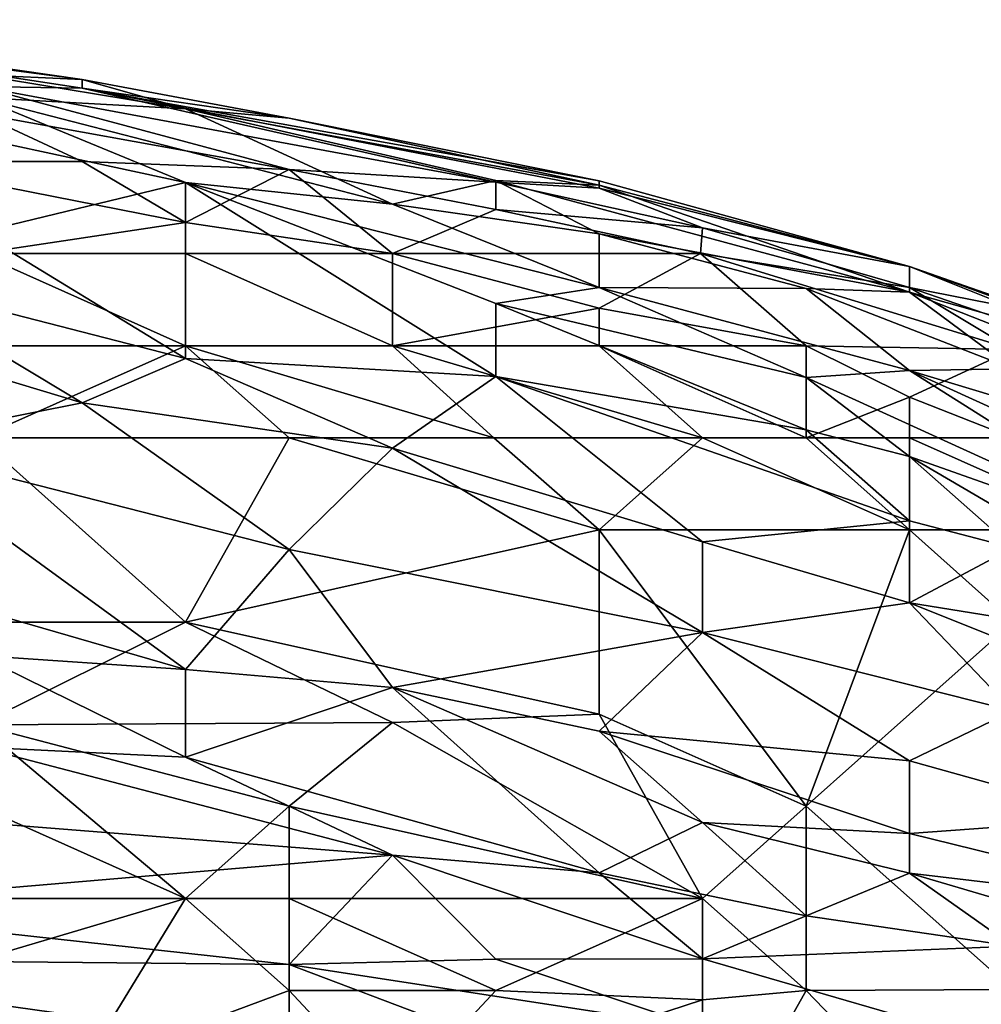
# Model space of a CAD drawing. Extents: x -1.05 to 1.05, y -0.36 to 0.36.
# Tile 199 of 226: x 0.7396 to 0.7931, y 0.2906 to 0.3455. Entities that reach past the tile are written whole.
import ezdxf

# ---------------------------------------------------------------- set-up
doc = ezdxf.new("R2010")
doc.units = 0

msp = doc.modelspace()

# ---------------------------------------------------------------- linework, layer by layer
for points in [[(0.720005, 0.345499, 0.799772), (0.720005, 0.345198, 0.809601), (0.743042, 0.342164, 0.799772)], [(0.720005, 0.345499, 0.799772), (0.743042, 0.342164, 0.799772), (0.737283, 0.342427, 0.789942)], [(0.720005, 0.345198, 0.809601), (0.743042, 0.341676, 0.809601), (0.743042, 0.342164, 0.799772)], [(0.737283, 0.341776, 0.814516), (0.743042, 0.341676, 0.809601), (0.720005, 0.345198, 0.809601)], [(0.737283, 0.342427, 0.789942), (0.743042, 0.342164, 0.799772), (0.748802, 0.340526, 0.789942)], [(0.737283, 0.342427, 0.789942), (0.748802, 0.340526, 0.789942), (0.737283, 0.341157, 0.780112)], [(0.743042, 0.342164, 0.799772), (0.743042, 0.341676, 0.809601), (0.754561, 0.340019, 0.804687)], [(0.743042, 0.342164, 0.799772), (0.754561, 0.340019, 0.804687), (0.748802, 0.340526, 0.789942)], [(0.737283, 0.341776, 0.814516), (0.754561, 0.337146, 0.819431), (0.766079, 0.336447, 0.814516)], [(0.766079, 0.336447, 0.814516), (0.743042, 0.341676, 0.809601), (0.737283, 0.341776, 0.814516)], [(0.737283, 0.340273, 0.819431), (0.754561, 0.337146, 0.819431), (0.737283, 0.341776, 0.814516)], [(0.766079, 0.336447, 0.814516), (0.771839, 0.336115, 0.809601), (0.743042, 0.341676, 0.809601)], [(0.743042, 0.341676, 0.809601), (0.771839, 0.336115, 0.809601), (0.771839, 0.33652, 0.804687)], [(0.754561, 0.340019, 0.804687), (0.743042, 0.341676, 0.809601), (0.771839, 0.33652, 0.804687)], [(0.731524, 0.340142, 0.770282), (0.737283, 0.341157, 0.780112), (0.748802, 0.336424, 0.765368)], [(0.76032, 0.335223, 0.770282), (0.748802, 0.336424, 0.765368), (0.737283, 0.341157, 0.780112)], [(0.737283, 0.341157, 0.780112), (0.748802, 0.340526, 0.789942), (0.76032, 0.335223, 0.770282)], [(0.743042, 0.337601, 0.82216), (0.737283, 0.340273, 0.819431), (0.731524, 0.337601, 0.824475)], [(0.737283, 0.340273, 0.819431), (0.743042, 0.337601, 0.82216), (0.754561, 0.337146, 0.819431)], [(0.748802, 0.340526, 0.789942), (0.754561, 0.340019, 0.804687), (0.771839, 0.336285, 0.794857)], [(0.748802, 0.340526, 0.789942), (0.771839, 0.336285, 0.794857), (0.766079, 0.336534, 0.785027)], [(0.766079, 0.336534, 0.785027), (0.76032, 0.335223, 0.770282), (0.748802, 0.340526, 0.789942)], [(0.731524, 0.340142, 0.770282), (0.748802, 0.336424, 0.765368), (0.737283, 0.333649, 0.745708)], [(0.754561, 0.340019, 0.804687), (0.771839, 0.33652, 0.804687), (0.771839, 0.336285, 0.794857)], [(0.748802, 0.334196, 0.824346), (0.731524, 0.337601, 0.824475), (0.737283, 0.332468, 0.825892)], [(0.748802, 0.334196, 0.824346), (0.743042, 0.337601, 0.82216), (0.731524, 0.337601, 0.824475)], [(0.754561, 0.337146, 0.819431), (0.743042, 0.337601, 0.82216), (0.748802, 0.334196, 0.824346)], [(0.76032, 0.332468, 0.82426), (0.754561, 0.337146, 0.819431), (0.748802, 0.334196, 0.824346)], [(0.754561, 0.337146, 0.819431), (0.76032, 0.332468, 0.82426), (0.766079, 0.334929, 0.819431)], [(0.754561, 0.337146, 0.819431), (0.766079, 0.334929, 0.819431), (0.766079, 0.336447, 0.814516)], [(0.748802, 0.336424, 0.765368), (0.748802, 0.326622, 0.721134), (0.737283, 0.333649, 0.745708)], [(0.748802, 0.336424, 0.765368), (0.76032, 0.335223, 0.770282), (0.771839, 0.330577, 0.760453)], [(0.771839, 0.330577, 0.760453), (0.766079, 0.329679, 0.750623), (0.748802, 0.336424, 0.765368)], [(0.748802, 0.336424, 0.765368), (0.766079, 0.329679, 0.750623), (0.766079, 0.325624, 0.730963)], [(0.748802, 0.326622, 0.721134), (0.748802, 0.336424, 0.765368), (0.766079, 0.325624, 0.730963)], [(0.76032, 0.335223, 0.770282), (0.766079, 0.336534, 0.785027), (0.771839, 0.33356, 0.775197)], [(0.789116, 0.330322, 0.785027), (0.766079, 0.336534, 0.785027), (0.771839, 0.336285, 0.794857)], [(0.771839, 0.33356, 0.775197), (0.766079, 0.336534, 0.785027), (0.789116, 0.330322, 0.785027)], [(0.766079, 0.336447, 0.814516), (0.766079, 0.334929, 0.819431), (0.777598, 0.333909, 0.814516)], [(0.766079, 0.336447, 0.814516), (0.777598, 0.333909, 0.814516), (0.771839, 0.336115, 0.809601)], [(0.771839, 0.33652, 0.804687), (0.771839, 0.336115, 0.809601), (0.789116, 0.331755, 0.804687)], [(0.789116, 0.331756, 0.799772), (0.771839, 0.33652, 0.804687), (0.789116, 0.331755, 0.804687)], [(0.771839, 0.336285, 0.794857), (0.771839, 0.33652, 0.804687), (0.789116, 0.331756, 0.799772)], [(0.771839, 0.336285, 0.794857), (0.789116, 0.331756, 0.799772), (0.789116, 0.330322, 0.785027)], [(0.771839, 0.336115, 0.809601), (0.777598, 0.333909, 0.814516), (0.789116, 0.331755, 0.804687)], [(0.76032, 0.335223, 0.770282), (0.771839, 0.33356, 0.775197), (0.771839, 0.330577, 0.760453)], [(0.76032, 0.332468, 0.82426), (0.777473, 0.332468, 0.819431), (0.766079, 0.334929, 0.819431)], [(0.777473, 0.332468, 0.819431), (0.777598, 0.333909, 0.814516), (0.766079, 0.334929, 0.819431)], [(0.737283, 0.332468, 0.825892), (0.748802, 0.332468, 0.82536), (0.748802, 0.334196, 0.824346)], [(0.748802, 0.334196, 0.824346), (0.748802, 0.332468, 0.82536), (0.76032, 0.332468, 0.82426)], [(0.731524, 0.331064, 0.730963), (0.737283, 0.333649, 0.745708), (0.748802, 0.326622, 0.721134)], [(0.777598, 0.333909, 0.814516), (0.777473, 0.332468, 0.819431), (0.789116, 0.330571, 0.814516)], [(0.777598, 0.333909, 0.814516), (0.789116, 0.330571, 0.814516), (0.789116, 0.331755, 0.804687)], [(0.783357, 0.330515, 0.775197), (0.771839, 0.33356, 0.775197), (0.789116, 0.330322, 0.785027)], [(0.783357, 0.330515, 0.775197), (0.771839, 0.330577, 0.760453), (0.771839, 0.33356, 0.775197)], [(0.748802, 0.327335, 0.825318), (0.748802, 0.332468, 0.82536), (0.737283, 0.332468, 0.825892)], [(0.737283, 0.327335, 0.82507), (0.748802, 0.327335, 0.825318), (0.737283, 0.332468, 0.825892)], [(0.76032, 0.327335, 0.825561), (0.748802, 0.332468, 0.82536), (0.748802, 0.327335, 0.825318)], [(0.76032, 0.332468, 0.82426), (0.748802, 0.332468, 0.82536), (0.76032, 0.327335, 0.825561)], [(0.777473, 0.332468, 0.819431), (0.76032, 0.332468, 0.82426), (0.771839, 0.329424, 0.824346)], [(0.76032, 0.332468, 0.82426), (0.76032, 0.327335, 0.825561), (0.771839, 0.329424, 0.824346)], [(0.771839, 0.329424, 0.824346), (0.783357, 0.327335, 0.824031), (0.777473, 0.332468, 0.819431)], [(0.777473, 0.332468, 0.819431), (0.783357, 0.327335, 0.824031), (0.794876, 0.327128, 0.819431)], [(0.777473, 0.332468, 0.819431), (0.794876, 0.327128, 0.819431), (0.789116, 0.330571, 0.814516)], [(0.789116, 0.331756, 0.799772), (0.806394, 0.325448, 0.794857), (0.789116, 0.330322, 0.785027)], [(0.806394, 0.325448, 0.794857), (0.789116, 0.331756, 0.799772), (0.806394, 0.325702, 0.804687)], [(0.789116, 0.331755, 0.804687), (0.806394, 0.325702, 0.804687), (0.789116, 0.331756, 0.799772)], [(0.789116, 0.331755, 0.804687), (0.789116, 0.330571, 0.814516), (0.794876, 0.329445, 0.809601)], [(0.789116, 0.331755, 0.804687), (0.794876, 0.329445, 0.809601), (0.806394, 0.325702, 0.804687)], [(0.720005, 0.331088, 0.726049), (0.731524, 0.331064, 0.730963), (0.743042, 0.324154, 0.706389)], [(0.731524, 0.321872, 0.691644), (0.720005, 0.331088, 0.726049), (0.743042, 0.324154, 0.706389)], [(0.743042, 0.324154, 0.706389), (0.731524, 0.331064, 0.730963), (0.748802, 0.326622, 0.721134)], [(0.771839, 0.330577, 0.760453), (0.783357, 0.325569, 0.750623), (0.766079, 0.329679, 0.750623)], [(0.771839, 0.330577, 0.760453), (0.783357, 0.330515, 0.775197), (0.789116, 0.325952, 0.760453)], [(0.789116, 0.325952, 0.760453), (0.783357, 0.325569, 0.750623), (0.771839, 0.330577, 0.760453)], [(0.783357, 0.330515, 0.775197), (0.789116, 0.330322, 0.785027), (0.794876, 0.326041, 0.770282)], [(0.789116, 0.325952, 0.760453), (0.783357, 0.330515, 0.775197), (0.794876, 0.326041, 0.770282)], [(0.794876, 0.327128, 0.819431), (0.800635, 0.326605, 0.814516), (0.789116, 0.330571, 0.814516)], [(0.789116, 0.330571, 0.814516), (0.800635, 0.326605, 0.814516), (0.794876, 0.329445, 0.809601)], [(0.806394, 0.325448, 0.794857), (0.800635, 0.325787, 0.780112), (0.789116, 0.330322, 0.785027)], [(0.789116, 0.330322, 0.785027), (0.800635, 0.325787, 0.780112), (0.794876, 0.326041, 0.770282)], [(0.76032, 0.327335, 0.825561), (0.771839, 0.327335, 0.825378), (0.771839, 0.329424, 0.824346)], [(0.783357, 0.322651, 0.735878), (0.766079, 0.329679, 0.750623), (0.783357, 0.325569, 0.750623)], [(0.766079, 0.325624, 0.730963), (0.766079, 0.329679, 0.750623), (0.783357, 0.322651, 0.735878)], [(0.783357, 0.327335, 0.824031), (0.771839, 0.329424, 0.824346), (0.771839, 0.327335, 0.825378)], [(0.737283, 0.322202, 0.823148), (0.748802, 0.327335, 0.825318), (0.737283, 0.327335, 0.82507)], [(0.754561, 0.322202, 0.823605), (0.748802, 0.327335, 0.825318), (0.737283, 0.322202, 0.823148)], [(0.76032, 0.327335, 0.825561), (0.748802, 0.327335, 0.825318), (0.765961, 0.322202, 0.824346)], [(0.765961, 0.322202, 0.824346), (0.748802, 0.327335, 0.825318), (0.754561, 0.322202, 0.823605)], [(0.777598, 0.322202, 0.825193), (0.771839, 0.327335, 0.825378), (0.76032, 0.327335, 0.825561)], [(0.765961, 0.322202, 0.824346), (0.777598, 0.322202, 0.825193), (0.76032, 0.327335, 0.825561)], [(0.783357, 0.322202, 0.825422), (0.771839, 0.327335, 0.825378), (0.777598, 0.322202, 0.825193)], [(0.783357, 0.327335, 0.824031), (0.771839, 0.327335, 0.825378), (0.783357, 0.322202, 0.825422)], [(0.783357, 0.327335, 0.824031), (0.783357, 0.322202, 0.825422), (0.789116, 0.324458, 0.824346)], [(0.794876, 0.327128, 0.819431), (0.783357, 0.327335, 0.824031), (0.789116, 0.324458, 0.824346)], [(0.789116, 0.324458, 0.824346), (0.794876, 0.322202, 0.824749), (0.794876, 0.327128, 0.819431)], [(0.748802, 0.326622, 0.721134), (0.76032, 0.321625, 0.706389), (0.743042, 0.324154, 0.706389)], [(0.748802, 0.326622, 0.721134), (0.766079, 0.325624, 0.730963), (0.76032, 0.321625, 0.706389)], [(0.783357, 0.325569, 0.750623), (0.789116, 0.325952, 0.760453), (0.806394, 0.315057, 0.730963)], [(0.794876, 0.326041, 0.770282), (0.812153, 0.319004, 0.765368), (0.789116, 0.325952, 0.760453)], [(0.812153, 0.319004, 0.765368), (0.812153, 0.315479, 0.745708), (0.789116, 0.325952, 0.760453)], [(0.812153, 0.315479, 0.745708), (0.806394, 0.315057, 0.730963), (0.789116, 0.325952, 0.760453)], [(0.76032, 0.321625, 0.706389), (0.766079, 0.325624, 0.730963), (0.777598, 0.316402, 0.696559)], [(0.766079, 0.325624, 0.730963), (0.783357, 0.322651, 0.735878), (0.789116, 0.31758, 0.716219)], [(0.766079, 0.325624, 0.730963), (0.789116, 0.31758, 0.716219), (0.777598, 0.316402, 0.696559)], [(0.806394, 0.315057, 0.730963), (0.789116, 0.321163, 0.735878), (0.783357, 0.325569, 0.750623)], [(0.789116, 0.321163, 0.735878), (0.783357, 0.322651, 0.735878), (0.783357, 0.325569, 0.750623)], [(0.783357, 0.322202, 0.825422), (0.789116, 0.322202, 0.82531), (0.789116, 0.324458, 0.824346)], [(0.789116, 0.324458, 0.824346), (0.789116, 0.322202, 0.82531), (0.794876, 0.322202, 0.824749)], [(0.731524, 0.321872, 0.691644), (0.743042, 0.324154, 0.706389), (0.754561, 0.315984, 0.6769)], [(0.76032, 0.321625, 0.706389), (0.754561, 0.315984, 0.6769), (0.743042, 0.324154, 0.706389)], [(0.789116, 0.321163, 0.735878), (0.789116, 0.31758, 0.716219), (0.783357, 0.322651, 0.735878)], [(0.748802, 0.311935, 0.817838), (0.737283, 0.322202, 0.823148), (0.720005, 0.311935, 0.819198)], [(0.748802, 0.311935, 0.817838), (0.754561, 0.322202, 0.823605), (0.737283, 0.322202, 0.823148)], [(0.771839, 0.317069, 0.822072), (0.754561, 0.322202, 0.823605), (0.748802, 0.311935, 0.817838)], [(0.754561, 0.322202, 0.823605), (0.771839, 0.317069, 0.822072), (0.765961, 0.322202, 0.824346)], [(0.777598, 0.322202, 0.825193), (0.765961, 0.322202, 0.824346), (0.771839, 0.317069, 0.822072)], [(0.789116, 0.317069, 0.824455), (0.777598, 0.322202, 0.825193), (0.771839, 0.317069, 0.822072)], [(0.783357, 0.322202, 0.825422), (0.777598, 0.322202, 0.825193), (0.789116, 0.317069, 0.824455)], [(0.783357, 0.322202, 0.825422), (0.789116, 0.317069, 0.824455), (0.789116, 0.322202, 0.82531)], [(0.800635, 0.317069, 0.825333), (0.794876, 0.322202, 0.824749), (0.789116, 0.322202, 0.82531)], [(0.789116, 0.317069, 0.824455), (0.800635, 0.317069, 0.825333), (0.789116, 0.322202, 0.82531)], [(0.725765, 0.315953, 0.66707), (0.731524, 0.321872, 0.691644), (0.748802, 0.309293, 0.647411)], [(0.731524, 0.321872, 0.691644), (0.754561, 0.315984, 0.6769), (0.748802, 0.309293, 0.647411)], [(0.76032, 0.321625, 0.706389), (0.777598, 0.311349, 0.671985), (0.754561, 0.315984, 0.6769)], [(0.777598, 0.311349, 0.671985), (0.76032, 0.321625, 0.706389), (0.777598, 0.316402, 0.696559)], [(0.800635, 0.314425, 0.716219), (0.794876, 0.316063, 0.716219), (0.789116, 0.321163, 0.735878)], [(0.789116, 0.321163, 0.735878), (0.794876, 0.316063, 0.716219), (0.789116, 0.31758, 0.716219)], [(0.806394, 0.315057, 0.730963), (0.800635, 0.314425, 0.716219), (0.789116, 0.321163, 0.735878)], [(0.789116, 0.31758, 0.716219), (0.789116, 0.313011, 0.691644), (0.777598, 0.316402, 0.696559)], [(0.789116, 0.31758, 0.716219), (0.794876, 0.316063, 0.716219), (0.789116, 0.313011, 0.691644)], [(0.771839, 0.306802, 0.815575), (0.771839, 0.317069, 0.822072), (0.748802, 0.311935, 0.817838)], [(0.783357, 0.301669, 0.814016), (0.789116, 0.317069, 0.824455), (0.771839, 0.317069, 0.822072)], [(0.783357, 0.301669, 0.814016), (0.771839, 0.317069, 0.822072), (0.771839, 0.306802, 0.815575)], [(0.783357, 0.301669, 0.814016), (0.794876, 0.311935, 0.822752), (0.789116, 0.317069, 0.824455)], [(0.789116, 0.317069, 0.824455), (0.794876, 0.311935, 0.822752), (0.800635, 0.317069, 0.825333)], [(0.777598, 0.311349, 0.671985), (0.777598, 0.316402, 0.696559), (0.789116, 0.313011, 0.691644)], [(0.789116, 0.313011, 0.691644), (0.794876, 0.316063, 0.716219), (0.800635, 0.311155, 0.696559)], [(0.748802, 0.309293, 0.647411), (0.737283, 0.310063, 0.647411), (0.725765, 0.315953, 0.66707)], [(0.748802, 0.309293, 0.647411), (0.754561, 0.315984, 0.6769), (0.76032, 0.308298, 0.647411)], [(0.754561, 0.315984, 0.6769), (0.777598, 0.311349, 0.671985), (0.76032, 0.308298, 0.647411)], [(0.789116, 0.313011, 0.691644), (0.794876, 0.30698, 0.66707), (0.777598, 0.311349, 0.671985)], [(0.800635, 0.311155, 0.696559), (0.812153, 0.303782, 0.671985), (0.789116, 0.313011, 0.691644)], [(0.812153, 0.303782, 0.671985), (0.794876, 0.30698, 0.66707), (0.789116, 0.313011, 0.691644)], [(0.737283, 0.306202, 0.814516), (0.748802, 0.311935, 0.817838), (0.720005, 0.311935, 0.819198)], [(0.737283, 0.306202, 0.814516), (0.76032, 0.306344, 0.814516), (0.748802, 0.311935, 0.817838)], [(0.76032, 0.306344, 0.814516), (0.771839, 0.306802, 0.815575), (0.748802, 0.311935, 0.817838)], [(0.783357, 0.301669, 0.814016), (0.794876, 0.291467, 0.809601), (0.794876, 0.311935, 0.822752)], [(0.76032, 0.308298, 0.647411), (0.777598, 0.311349, 0.671985), (0.771839, 0.30586, 0.642496)], [(0.789116, 0.304195, 0.647411), (0.771839, 0.30586, 0.642496), (0.777598, 0.311349, 0.671985)], [(0.794876, 0.30698, 0.66707), (0.789116, 0.304195, 0.647411), (0.777598, 0.311349, 0.671985)], [(0.737283, 0.310063, 0.647411), (0.748802, 0.309293, 0.647411), (0.748802, 0.304405, 0.627751)], [(0.737283, 0.304965, 0.627751), (0.737283, 0.310063, 0.647411), (0.748802, 0.304405, 0.627751)], [(0.748802, 0.309293, 0.647411), (0.76032, 0.308298, 0.647411), (0.748802, 0.304405, 0.627751)], [(0.748802, 0.304405, 0.627751), (0.76032, 0.308298, 0.647411), (0.771839, 0.297967, 0.608092)], [(0.76032, 0.308298, 0.647411), (0.771839, 0.30586, 0.642496), (0.777598, 0.300768, 0.622836)], [(0.777598, 0.300768, 0.622836), (0.771839, 0.297967, 0.608092), (0.76032, 0.308298, 0.647411)], [(0.76032, 0.306344, 0.814516), (0.777598, 0.296536, 0.809438), (0.771839, 0.306802, 0.815575)], [(0.771839, 0.306802, 0.815575), (0.777598, 0.296536, 0.809438), (0.783357, 0.301669, 0.814016)], [(0.794876, 0.30698, 0.66707), (0.800635, 0.300985, 0.642496), (0.789116, 0.304195, 0.647411)], [(0.76032, 0.306344, 0.814516), (0.737283, 0.306202, 0.814516), (0.754561, 0.301669, 0.81074)], [(0.737283, 0.306202, 0.814516), (0.748802, 0.296536, 0.805805), (0.754561, 0.301669, 0.81074)], [(0.737283, 0.301669, 0.810912), (0.748802, 0.296536, 0.805805), (0.737283, 0.306202, 0.814516)], [(0.76032, 0.306344, 0.814516), (0.754561, 0.301669, 0.81074), (0.777598, 0.296536, 0.809438)], [(0.771839, 0.30586, 0.642496), (0.789116, 0.304195, 0.647411), (0.789116, 0.300149, 0.627751)], [(0.777598, 0.300768, 0.622836), (0.771839, 0.30586, 0.642496), (0.789116, 0.300149, 0.627751)], [(0.725765, 0.301669, 0.613076), (0.737283, 0.304965, 0.627751), (0.76032, 0.298947, 0.608092)], [(0.748802, 0.304405, 0.627751), (0.76032, 0.298947, 0.608092), (0.737283, 0.304965, 0.627751)], [(0.771839, 0.297967, 0.608092), (0.76032, 0.298947, 0.608092), (0.748802, 0.304405, 0.627751)], [(0.800635, 0.300985, 0.642496), (0.789116, 0.300149, 0.627751), (0.789116, 0.304195, 0.647411)], [(0.725765, 0.296011, 0.588432), (0.725765, 0.301669, 0.613076), (0.76032, 0.298947, 0.608092)], [(0.748802, 0.296536, 0.805805), (0.737283, 0.301669, 0.810912), (0.737283, 0.296536, 0.805925)], [(0.754561, 0.301669, 0.81074), (0.748802, 0.296536, 0.805805), (0.754561, 0.296536, 0.806156)], [(0.777598, 0.296536, 0.809438), (0.754561, 0.301669, 0.81074), (0.754561, 0.296536, 0.806156)], [(0.783357, 0.301669, 0.814016), (0.777598, 0.296536, 0.809438), (0.783357, 0.291403, 0.806564)], [(0.783357, 0.301669, 0.814016), (0.783357, 0.291403, 0.806564), (0.794876, 0.291467, 0.809601)], [(0.783357, 0.295562, 0.603177), (0.771839, 0.297967, 0.608092), (0.777598, 0.300768, 0.622836)], [(0.777598, 0.300768, 0.622836), (0.789116, 0.300149, 0.627751), (0.789116, 0.297943, 0.617921)], [(0.789116, 0.297943, 0.617921), (0.783357, 0.295562, 0.603177), (0.777598, 0.300768, 0.622836)], [(0.789116, 0.300149, 0.627751), (0.800635, 0.300985, 0.642496), (0.806394, 0.295905, 0.622836)], [(0.806394, 0.295905, 0.622836), (0.789116, 0.297943, 0.617921), (0.789116, 0.300149, 0.627751)], [(0.725765, 0.296011, 0.588432), (0.76032, 0.298947, 0.608092), (0.754561, 0.292851, 0.578602)], [(0.754561, 0.292851, 0.578602), (0.76032, 0.298947, 0.608092), (0.766079, 0.29316, 0.583517)], [(0.76032, 0.298947, 0.608092), (0.771839, 0.297967, 0.608092), (0.777598, 0.293161, 0.588432)], [(0.766079, 0.29316, 0.583517), (0.76032, 0.298947, 0.608092), (0.777598, 0.293161, 0.588432)], [(0.783357, 0.295562, 0.603177), (0.777598, 0.293161, 0.588432), (0.771839, 0.297967, 0.608092)], [(0.789116, 0.297943, 0.617921), (0.794876, 0.293868, 0.603177), (0.783357, 0.295562, 0.603177)], [(0.806394, 0.295905, 0.622836), (0.806394, 0.292862, 0.608092), (0.789116, 0.297943, 0.617921)], [(0.794876, 0.293868, 0.603177), (0.789116, 0.297943, 0.617921), (0.806394, 0.292862, 0.608092)], [(0.731524, 0.291403, 0.800156), (0.743042, 0.287109, 0.794857), (0.748802, 0.296536, 0.805805)], [(0.748802, 0.296536, 0.805805), (0.737283, 0.296536, 0.805925), (0.731524, 0.291403, 0.800156)], [(0.748802, 0.296536, 0.805805), (0.743042, 0.287109, 0.794857), (0.754561, 0.291403, 0.800755)], [(0.754561, 0.296536, 0.806156), (0.748802, 0.296536, 0.805805), (0.754561, 0.291403, 0.800755)], [(0.777598, 0.296536, 0.809438), (0.754561, 0.296536, 0.806156), (0.766079, 0.291403, 0.802724)], [(0.766079, 0.291403, 0.802724), (0.754561, 0.296536, 0.806156), (0.754561, 0.291403, 0.800755)], [(0.777598, 0.290881, 0.804687), (0.777598, 0.296536, 0.809438), (0.766079, 0.291403, 0.802724)], [(0.777598, 0.296536, 0.809438), (0.777598, 0.290881, 0.804687), (0.783357, 0.291403, 0.806564)], [(0.720005, 0.293192, 0.573688), (0.725765, 0.296011, 0.588432), (0.754561, 0.292851, 0.578602)], [(0.794876, 0.293868, 0.603177), (0.777598, 0.293161, 0.588432), (0.783357, 0.295562, 0.603177)], [(0.794876, 0.288148, 0.573688), (0.777598, 0.293161, 0.588432), (0.794876, 0.293868, 0.603177)], [(0.720005, 0.293192, 0.573688), (0.754561, 0.292851, 0.578602), (0.754561, 0.288346, 0.554028)], [(0.725765, 0.290392, 0.558943), (0.720005, 0.293192, 0.573688), (0.754561, 0.288346, 0.554028)], [(0.766079, 0.29316, 0.583517), (0.777598, 0.289302, 0.568773), (0.754561, 0.292851, 0.578602)], [(0.777598, 0.293161, 0.588432), (0.777598, 0.289302, 0.568773), (0.766079, 0.29316, 0.583517)], [(0.777598, 0.289302, 0.568773), (0.777598, 0.293161, 0.588432), (0.794876, 0.288148, 0.573688)], [(0.754561, 0.292851, 0.578602), (0.777598, 0.289302, 0.568773), (0.771839, 0.286316, 0.549113)], [(0.754561, 0.288346, 0.554028), (0.754561, 0.292851, 0.578602), (0.771839, 0.286316, 0.549113)], [(0.731524, 0.287218, 0.794857), (0.743042, 0.287109, 0.794857), (0.731524, 0.291403, 0.800156)], [(0.743042, 0.287109, 0.794857), (0.754561, 0.277775, 0.785027), (0.754561, 0.291403, 0.800755)], [(0.766079, 0.291403, 0.802724), (0.754561, 0.291403, 0.800755), (0.76032, 0.285238, 0.794857)], [(0.76032, 0.285238, 0.794857), (0.754561, 0.291403, 0.800755), (0.754561, 0.277775, 0.785027)], [(0.76032, 0.285238, 0.794857), (0.777598, 0.290881, 0.804687), (0.766079, 0.291403, 0.802724)], [(0.794876, 0.279456, 0.799772), (0.783357, 0.291403, 0.806564), (0.777598, 0.281136, 0.79538)], [(0.783357, 0.291403, 0.806564), (0.777598, 0.290881, 0.804687), (0.777598, 0.281136, 0.79538)], [(0.783357, 0.291403, 0.806564), (0.794876, 0.279456, 0.799772), (0.794876, 0.291467, 0.809601)], [(0.777598, 0.281136, 0.79538), (0.777598, 0.290881, 0.804687), (0.76032, 0.285238, 0.794857)]]:
    msp.add_3dface(points)

doc.saveas('drawing.dxf')
